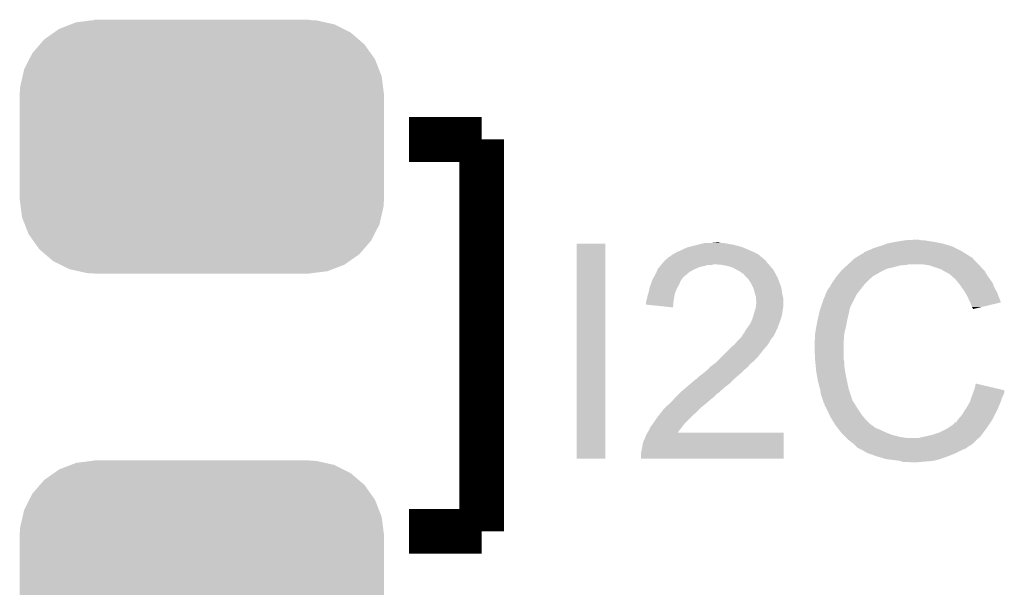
# Model space of a CAD drawing. Extents: x -1.3 to 24.2, y -3.9 to 53.4.
# Tile 6 of 42: x 12.9 to 17.4, y 3.9 to 6.5. Entities that reach past the tile are written whole.
import ezdxf

# ---------------------------------------------------------------- set-up
doc = ezdxf.new("R2010")
doc.units = 0
doc.layers.get('0').update_dxf_attribs({"linetype": 'CONTINUOUS'})
doc.layers.add('NFC_4_CLICK_V100_GTO', color=11, linetype='CONTINUOUS')
doc.layers.add('NFC_4_CLICK_V100_GTS', color=8, linetype='CONTINUOUS')

# ---------------------------------------------------------------- blocks, each defined once
blk = doc.blocks.new('CUSTOM_66')
for points in [[(-0.647234, 0.53505), (-0.5944, 0.555386), (0.641816, 0.53505), (0.601146, 0.555386)], [(-0.5944, 0.555386), (-0.56991, 0.564812), (0.601146, 0.555386), (0.558742, 0.564812)], [(-0.56991, 0.564812), (-0.500436, 0.573364), (0.558742, 0.564812), (0.520266, 0.573364)], [(-0.500436, 0.573364), (-0.48768, 0.574934), (0.520266, 0.573364), (0.48768, 0.574934)], [(-0.48768, 0.574934), (-0.48768, 0.57658), (0.48768, 0.574934), (0.48768, 0.57658)], [(-0.715032, 0.487426), (-0.671034, 0.518332), (0.711308, 0.487426), (0.67525, 0.518332)], [(-0.671034, 0.518332), (-0.647234, 0.53505), (0.67525, 0.518332), (0.641816, 0.53505)], [(-0.769256, 0.424782), (-0.734954, 0.464412), (0.766286, 0.424782), (0.738158, 0.464412)], [(-0.734954, 0.464412), (-0.715032, 0.487426), (0.738158, 0.464412), (0.711308, 0.487426)], [(-0.783396, 0.396848), (-0.769256, 0.424782), (0.78611, 0.396848), (0.766286, 0.424782)], [(-0.80667, 0.35086), (-0.783396, 0.396848), (0.80407, 0.35086), (0.78611, 0.396848)], [(-0.825042, 0.270068), (-0.813764, 0.31967), (0.8226, 0.270068), (0.816248, 0.31967)], [(-0.813764, 0.31967), (-0.80667, 0.35086), (0.816248, 0.31967), (0.80407, 0.35086)], [(-0.82677, 0.23749), (-0.825042, 0.270068), (0.82677, 0.23749), (0.8226, 0.270068)], [(-0.82677, 0.23622), (-0.82677, 0.23749), (0.82677, 0.23622), (0.82677, 0.23749)], [(-0.82677, -0.23622), (-0.82677, 0.23622), (0.82677, -0.23622), (0.82677, 0.23622)], [(-0.82677, -0.23749), (-0.82677, -0.23622), (0.82677, -0.23749), (0.82677, -0.23622)], [(-0.822598, -0.270066), (-0.82677, -0.23749), (0.825042, -0.270066), (0.82677, -0.23749)], [(-0.816248, -0.31967), (-0.822598, -0.270066), (0.813762, -0.31967), (0.825042, -0.270066)], [(-0.804068, -0.350858), (-0.816248, -0.31967), (0.80667, -0.350858), (0.813762, -0.31967)], [(-0.78611, -0.396848), (-0.804068, -0.350858), (0.783392, -0.396848), (0.80667, -0.350858)], [(-0.766284, -0.42478), (-0.78611, -0.396848), (0.769256, -0.42478), (0.783392, -0.396848)], [(-0.738158, -0.464412), (-0.766284, -0.42478), (0.734952, -0.464412), (0.769256, -0.42478)], [(-0.711306, -0.487426), (-0.738158, -0.464412), (0.715032, -0.487426), (0.734952, -0.464412)], [(-0.67525, -0.518332), (-0.711306, -0.487426), (0.671032, -0.518332), (0.715032, -0.487426)], [(-0.641814, -0.53505), (-0.67525, -0.518332), (0.647234, -0.53505), (0.671032, -0.518332)], [(-0.601146, -0.555386), (-0.641814, -0.53505), (0.5944, -0.555386), (0.647234, -0.53505)], [(-0.55874, -0.564812), (-0.601146, -0.555386), (0.569912, -0.564812), (0.5944, -0.555386)], [(-0.520266, -0.573364), (-0.55874, -0.564812), (0.500434, -0.573364), (0.569912, -0.564812)], [(-0.48768, -0.574934), (-0.520266, -0.573364), (0.48768, -0.574934), (0.500434, -0.573364)], [(-0.48768, -0.57658), (-0.48768, -0.574934), (0.48768, -0.57658), (0.48768, -0.574934)]]:
    blk.add_solid(points)

msp = doc.modelspace()

# ---------------------------------------------------------------- linework, layer by layer
at = {"layer": 'NFC_4_CLICK_V100_GTO', "const_width": 0.2032}
for points in [[(14.6812, 5.9436), (15.0114, 5.9436)], [(15.0114, 4.1656), (15.0114, 5.9436)], [(14.6812, 4.1656), (15.0114, 4.1656)]]:
    msp.add_lwpolyline(points, dxfattribs=at)
at = {"layer": 'NFC_4_CLICK_V100_GTO'}
for points in [[(15.4432, 4.495822), (15.44322, 5.471138), (15.572718, 4.495822), (15.57274, 5.471138)], [(15.44322, 5.471138), (15.443222, 5.47116), (15.57274, 5.471138), (15.443222, 5.47116)], [(15.9258, 5.44576), (15.94358, 5.453382), (16.216208, 5.44576), (16.198424, 5.453382)], [(15.94358, 5.453382), (15.952466, 5.45592), (16.198424, 5.453382), (16.192502, 5.45592)], [(15.952466, 5.45592), (15.96136, 5.45846), (16.192502, 5.45592), (16.182978, 5.45846)], [(15.96136, 5.45846), (15.99184, 5.46608), (16.182978, 5.45846), (16.1544, 5.46608)], [(15.99184, 5.46608), (16.002, 5.46862), (16.1544, 5.46608), (16.13916, 5.46862)], [(16.002, 5.46862), (16.01343, 5.47116), (16.13916, 5.46862), (16.12392, 5.47116)], [(16.01343, 5.47116), (16.024862, 5.4737), (16.12392, 5.47116), (16.111222, 5.4737)], [(16.05026, 5.4737), (16.075658, 5.47624), (16.098522, 5.4737), (16.088362, 5.47624)], [(16.784322, 5.4483), (16.8148, 5.45846), (17.16786, 5.4483), (17.14754, 5.45846)], [(16.8148, 5.45846), (16.832582, 5.46354), (17.14754, 5.45846), (17.130268, 5.46354)], [(16.832582, 5.46354), (16.850362, 5.47116), (17.130268, 5.46354), (17.10436, 5.47116)], [(16.850362, 5.47116), (16.88846, 5.47878), (17.10436, 5.47116), (17.066258, 5.47878)], [(16.88846, 5.47878), (16.9037, 5.48132), (17.066258, 5.47878), (17.04848, 5.48132)], [(16.9037, 5.48132), (16.93418, 5.4864), (17.04848, 5.48132), (17.018002, 5.4864)], [(16.93418, 5.4864), (16.982438, 5.48894), (17.005302, 5.4864), (16.995142, 5.48894)], [(15.857222, 5.405126), (15.859768, 5.4102), (16.28749, 5.405126), (16.2814, 5.4102)], [(15.859768, 5.4102), (15.867382, 5.412744), (16.2814, 5.4102), (16.278348, 5.412744)], [(15.867382, 5.412744), (15.875004, 5.420362), (16.278348, 5.412744), (16.269204, 5.420362)], [(15.875004, 5.420362), (15.880078, 5.4229), (16.269204, 5.420362), (16.266158, 5.4229)], [(15.880078, 5.4229), (15.885158, 5.42544), (16.266158, 5.4229), (16.26108, 5.42544)], [(15.885158, 5.42544), (15.897858, 5.43306), (16.26108, 5.42544), (16.24584, 5.43306)], [(15.897858, 5.43306), (15.91056, 5.43814), (16.24584, 5.43306), (16.233988, 5.43814)], [(15.91056, 5.43814), (15.9258, 5.44576), (16.233988, 5.43814), (16.216208, 5.44576)], [(16.705582, 5.405122), (16.709804, 5.407656), (17.240672, 5.405122), (17.238982, 5.407656)], [(16.709804, 5.407656), (16.714044, 5.4102), (17.238982, 5.407656), (17.231364, 5.4102)], [(16.714044, 5.4102), (16.718274, 5.412738), (17.231364, 5.4102), (17.228822, 5.412738)], [(16.718274, 5.412738), (16.743682, 5.427982), (17.228822, 5.412738), (17.204432, 5.427982)], [(16.743682, 5.427982), (16.748764, 5.43306), (17.204432, 5.427982), (17.196308, 5.43306)], [(16.748764, 5.43306), (16.75638, 5.4356), (17.196308, 5.43306), (17.192244, 5.4356)], [(16.75638, 5.4356), (16.76146, 5.43814), (17.192244, 5.4356), (17.188178, 5.43814)], [(16.76146, 5.43814), (16.77416, 5.44322), (17.188178, 5.43814), (17.17802, 5.44322)], [(16.77416, 5.44322), (16.784322, 5.4483), (17.17802, 5.44322), (17.16786, 5.4483)], [(15.811502, 5.35686), (15.817848, 5.364478), (15.982314, 5.35686), (15.999458, 5.364478)], [(15.817848, 5.364478), (15.822084, 5.36956), (15.999458, 5.364478), (16.022322, 5.36956)], [(15.822084, 5.36956), (15.826316, 5.37464), (16.022322, 5.36956), (16.040096, 5.37464)], [(15.826316, 5.37464), (15.828432, 5.377178), (16.057876, 5.37464), (16.062956, 5.377178)], [(15.828432, 5.37718), (15.836898, 5.387338), (16.31442, 5.37718), (16.304264, 5.387338)], [(15.828432, 5.377178), (15.828432, 5.37718), (16.062956, 5.377178), (16.073122, 5.37718)], [(15.836898, 5.387338), (15.844504, 5.394944), (16.304264, 5.387338), (16.301724, 5.394944)], [(15.844504, 5.394944), (15.84452, 5.39496), (16.301724, 5.394944), (16.299186, 5.39496)], [(15.84452, 5.39496), (15.847062, 5.397502), (16.299186, 5.39496), (16.296638, 5.397502)], [(15.847062, 5.397502), (15.852144, 5.402582), (16.296638, 5.397502), (16.290542, 5.402582)], [(15.852144, 5.402582), (15.857222, 5.405126), (16.290542, 5.402582), (16.28749, 5.405126)], [(16.101062, 5.37464), (16.073122, 5.37718), (16.31696, 5.37464), (16.31442, 5.37718)], [(16.101074, 5.374638), (16.101062, 5.37464), (16.31696, 5.374638), (16.31696, 5.37464)], [(16.129, 5.36956), (16.101074, 5.374638), (16.320772, 5.36956), (16.31696, 5.374638)], [(16.14424, 5.36448), (16.129, 5.36956), (16.324582, 5.36448), (16.320772, 5.36956)], [(16.151858, 5.36194), (16.14424, 5.36448), (16.327122, 5.36194), (16.324582, 5.36448)], [(16.652932, 5.35686), (16.661244, 5.36448), (16.850358, 5.35686), (16.88338, 5.36448)], [(16.661244, 5.36448), (16.669558, 5.3721), (16.88338, 5.36448), (16.911318, 5.3721)], [(16.669558, 5.3721), (16.672328, 5.37464), (16.911318, 5.3721), (16.939258, 5.37464)], [(16.672328, 5.37464), (16.675098, 5.37718), (16.939258, 5.37464), (16.949418, 5.37718)], [(16.675098, 5.37718), (16.700034, 5.400038), (17.26692, 5.37718), (17.244062, 5.400038)], [(16.700034, 5.400038), (16.705582, 5.405122), (17.244062, 5.400038), (17.240672, 5.405122)], [(17.04594, 5.3721), (17.012918, 5.37718), (17.272, 5.3721), (17.26692, 5.37718)], [(17.045946, 5.372098), (17.04594, 5.3721), (17.272002, 5.372098), (17.272, 5.3721)], [(17.07388, 5.36194), (17.045946, 5.372098), (17.28013, 5.36194), (17.272002, 5.372098)], [(15.790202, 5.31368), (15.794302, 5.321296), (15.92326, 5.31368), (15.92834, 5.321296)], [(15.794302, 5.321296), (15.795672, 5.323838), (15.92834, 5.321296), (15.933416, 5.323838)], [(15.795672, 5.323838), (15.80388, 5.339078), (15.933416, 5.323838), (15.950834, 5.339078)], [(15.80388, 5.339078), (15.804968, 5.34162), (15.950834, 5.339078), (15.95374, 5.34162)], [(15.804968, 5.34162), (15.810412, 5.35432), (15.95374, 5.34162), (15.9766, 5.35432)], [(15.810412, 5.35432), (15.811502, 5.35686), (15.9766, 5.35432), (15.982314, 5.35686)], [(16.160754, 5.356858), (16.151858, 5.36194), (16.332202, 5.356858), (16.327122, 5.36194)], [(16.169642, 5.35178), (16.160754, 5.356858), (16.33525, 5.35178), (16.332202, 5.356858)], [(16.184878, 5.34416), (16.169642, 5.35178), (16.33982, 5.34416), (16.33525, 5.35178)], [(16.19504, 5.33654), (16.184878, 5.34416), (16.343978, 5.33654), (16.33982, 5.34416)], [(16.202656, 5.33146), (16.19504, 5.33654), (16.346748, 5.33146), (16.343978, 5.33654)], [(16.205198, 5.326384), (16.202656, 5.33146), (16.349516, 5.326384), (16.346748, 5.33146)], [(16.215362, 5.31622), (16.205198, 5.326384), (16.35506, 5.31622), (16.349516, 5.326384)], [(16.616422, 5.313678), (16.621756, 5.321296), (16.7767, 5.313678), (16.786852, 5.321296)], [(16.621756, 5.321296), (16.62176, 5.3213), (16.786852, 5.321296), (16.786852, 5.3213)], [(16.62176, 5.3213), (16.62382, 5.323818), (16.786852, 5.3213), (16.78686, 5.323818)], [(16.62382, 5.323818), (16.623838, 5.32384), (16.78686, 5.323818), (16.789396, 5.32384)], [(16.623838, 5.32384), (16.638384, 5.34162), (16.789396, 5.32384), (16.819882, 5.34162)], [(16.638384, 5.34162), (16.64462, 5.34924), (16.819882, 5.34162), (16.83512, 5.34924)], [(16.64462, 5.34924), (16.652932, 5.35686), (16.83512, 5.34924), (16.850358, 5.35686)], [(17.0815, 5.3594), (17.07388, 5.36194), (17.28216, 5.3594), (17.28013, 5.36194)], [(17.096738, 5.35432), (17.0815, 5.3594), (17.28724, 5.35432), (17.28216, 5.3594)], [(17.11008, 5.346698), (17.096738, 5.35432), (17.294862, 5.346698), (17.28724, 5.35432)], [(17.114522, 5.34416), (17.11008, 5.346698), (17.296314, 5.34416), (17.294862, 5.346698)], [(17.129758, 5.33654), (17.114522, 5.34416), (17.300666, 5.33654), (17.296314, 5.34416)], [(17.13738, 5.33146), (17.129758, 5.33654), (17.303568, 5.33146), (17.300666, 5.33654)], [(17.13992, 5.32892), (17.13738, 5.33146), (17.30502, 5.32892), (17.303568, 5.33146)], [(17.139924, 5.328918), (17.13992, 5.32892), (17.30502, 5.328918), (17.30502, 5.32892)], [(17.16278, 5.3086), (17.139924, 5.328918), (17.319534, 5.3086), (17.30502, 5.328918)], [(15.773402, 5.2705), (15.778842, 5.285738), (15.89931, 5.2705), (15.90802, 5.285738)], [(15.778842, 5.285738), (15.78519, 5.303518), (15.90802, 5.285738), (15.91564, 5.303518)], [(15.78519, 5.303518), (15.7861, 5.306062), (15.91564, 5.303518), (15.917546, 5.306062)], [(15.7861, 5.306062), (15.790202, 5.31368), (15.917546, 5.306062), (15.92326, 5.31368)], [(16.222978, 5.308602), (16.215362, 5.31622), (16.357992, 5.308602), (16.35506, 5.31622)], [(16.23568, 5.288278), (16.222978, 5.308602), (16.365808, 5.288278), (16.357992, 5.308602)], [(16.23822, 5.283202), (16.23568, 5.288278), (16.36776, 5.283202), (16.365808, 5.288278)], [(16.24584, 5.267962), (16.23822, 5.283202), (16.372114, 5.267962), (16.36776, 5.283202)], [(16.591282, 5.273044), (16.59636, 5.283198), (16.738886, 5.273044), (16.746784, 5.283198)], [(16.59636, 5.283198), (16.597882, 5.285738), (16.746784, 5.283198), (16.74876, 5.285738)], [(16.597882, 5.285738), (16.603978, 5.2959), (16.74876, 5.285738), (16.758922, 5.2959)], [(16.603978, 5.2959), (16.616422, 5.313678), (16.758922, 5.2959), (16.7767, 5.313678)], [(17.174972, 5.29336), (17.16278, 5.3086), (17.33042, 5.29336), (17.319534, 5.3086)], [(17.1831, 5.2832), (17.174972, 5.29336), (17.33423, 5.2832), (17.33042, 5.29336)], [(17.190216, 5.273038), (17.1831, 5.2832), (17.33804, 5.273038), (17.33423, 5.2832)], [(15.76324, 5.22732), (15.765782, 5.24002), (15.88516, 5.22732), (15.887276, 5.24002)], [(15.765782, 5.24002), (15.766626, 5.242558), (15.887276, 5.24002), (15.8877, 5.242558)], [(15.766626, 5.242558), (15.77086, 5.25526), (15.8877, 5.242558), (15.89278, 5.25526)], [(15.77086, 5.25526), (15.772978, 5.26796), (15.89278, 5.25526), (15.89786, 5.26796)], [(15.772978, 5.26796), (15.773402, 5.2705), (15.89786, 5.26796), (15.89931, 5.2705)], [(16.246478, 5.265418), (16.24584, 5.267962), (16.37284, 5.265418), (16.372114, 5.267962)], [(16.250922, 5.24764), (16.246478, 5.265418), (16.375064, 5.24764), (16.37284, 5.265418)], [(16.25177, 5.2451), (16.250922, 5.24764), (16.37538, 5.2451), (16.375064, 5.24764)], [(16.255998, 5.232402), (16.25177, 5.2451), (16.378556, 5.232402), (16.37538, 5.2451)], [(16.256, 5.224778), (16.255998, 5.232402), (16.38046, 5.224778), (16.378556, 5.232402)], [(16.5608, 5.21208), (16.572304, 5.240018), (16.69923, 5.21208), (16.7132, 5.240018)], [(16.572304, 5.240018), (16.578582, 5.25526), (16.7132, 5.240018), (16.725054, 5.25526)], [(16.578582, 5.25526), (16.58112, 5.257806), (16.725054, 5.25526), (16.727034, 5.257806)], [(16.58112, 5.257806), (16.581124, 5.260346), (16.727034, 5.257806), (16.72901, 5.260346)], [(16.581124, 5.260346), (16.586202, 5.267962), (16.72901, 5.260346), (16.734934, 5.267962)], [(16.586202, 5.267962), (16.591282, 5.273044), (16.734934, 5.267962), (16.738886, 5.273044)], [(17.200882, 5.2578), (17.190216, 5.273038), (17.346508, 5.2578), (17.33804, 5.273038)], [(17.205454, 5.25018), (17.200882, 5.2578), (17.35074, 5.25018), (17.346508, 5.2578)], [(17.21612, 5.2324), (17.205454, 5.25018), (17.357408, 5.2324), (17.35074, 5.25018)], [(17.21725, 5.22986), (17.21612, 5.2324), (17.35836, 5.22986), (17.357408, 5.2324)], [(17.22628, 5.20954), (17.21725, 5.22986), (17.366466, 5.20954), (17.35836, 5.22986)], [(15.75816, 5.207002), (15.75943, 5.212082), (15.882192, 5.207002), (15.88262, 5.212082)], [(15.75816, 5.19432), (15.75816, 5.207002), (15.881126, 5.19432), (15.882192, 5.207002)], [(15.880058, 5.181602), (15.75816, 5.19432), (15.880058, 5.181602), (15.881126, 5.19432)], [(15.75943, 5.212082), (15.76324, 5.22732), (15.88262, 5.212082), (15.88516, 5.22732)], [(16.256, 5.219702), (16.256, 5.224778), (16.38046, 5.219702), (16.38046, 5.224778)], [(16.25854, 5.209542), (16.256, 5.219702), (16.38046, 5.209542), (16.38046, 5.219702)], [(16.256252, 5.184138), (16.25854, 5.206998), (16.38046, 5.184138), (16.38046, 5.206998)], [(16.25854, 5.206998), (16.25854, 5.209542), (16.38046, 5.206998), (16.38046, 5.209542)], [(16.549792, 5.179056), (16.5608, 5.21208), (16.68272, 5.179056), (16.69923, 5.21208)], [(17.228824, 5.204454), (17.22628, 5.20954), (17.368494, 5.204454), (17.366466, 5.20954)], [(17.23136, 5.19938), (17.228824, 5.204454), (17.347332, 5.19938), (17.368494, 5.204454)], [(17.23644, 5.184142), (17.23136, 5.19938), (17.283782, 5.184142), (17.347332, 5.19938)], [(16.240762, 5.1308), (16.246856, 5.15112), (16.370298, 5.1308), (16.37538, 5.15112)], [(16.246856, 5.15112), (16.25219, 5.1689), (16.37538, 5.15112), (16.37792, 5.1689)], [(16.25219, 5.1689), (16.256, 5.181602), (16.37792, 5.1689), (16.380036, 5.181602)], [(16.256, 5.181602), (16.256252, 5.184138), (16.380036, 5.181602), (16.38046, 5.184138)], [(16.5354, 5.12064), (16.54048, 5.1435), (16.67002, 5.12064), (16.6751, 5.1435)], [(16.54048, 5.1435), (16.544996, 5.163818), (16.6751, 5.1435), (16.68018, 5.163818)], [(16.544996, 5.163818), (16.545562, 5.16636), (16.68018, 5.163818), (16.68018, 5.16636)], [(16.545562, 5.16636), (16.546406, 5.168896), (16.68018, 5.16636), (16.68018, 5.168896)], [(16.546406, 5.168896), (16.5481, 5.173976), (16.68018, 5.168896), (16.682718, 5.173976)], [(16.5481, 5.173976), (16.549792, 5.179056), (16.682718, 5.173976), (16.68272, 5.179056)], [(17.238978, 5.179064), (17.23644, 5.184142), (17.262604, 5.179064), (17.283782, 5.184142)], [(17.241514, 5.176526), (17.238978, 5.179064), (17.25202, 5.176526), (17.262604, 5.179064)], [(17.24152, 5.174008), (17.241514, 5.176526), (17.24152, 5.174008), (17.25202, 5.176526)], [(16.2179, 5.09016), (16.2306, 5.10794), (16.35506, 5.09016), (16.361726, 5.10794)], [(16.2306, 5.10794), (16.24076, 5.130798), (16.361726, 5.10794), (16.370298, 5.130798)], [(16.24076, 5.130798), (16.240762, 5.1308), (16.370298, 5.130798), (16.370298, 5.1308)], [(16.53016, 5.0927), (16.5354, 5.12064), (16.66494, 5.0927), (16.67002, 5.12064)], [(16.18996, 5.04698), (16.193346, 5.052062), (16.333044, 5.04698), (16.33728, 5.052062)], [(16.193346, 5.052062), (16.20012, 5.062224), (16.33728, 5.052062), (16.34236, 5.062224)], [(16.20012, 5.062224), (16.200142, 5.06476), (16.34236, 5.062224), (16.343628, 5.06476)], [(16.200142, 5.06476), (16.202666, 5.064774), (16.343628, 5.06476), (16.343636, 5.064774)], [(16.202666, 5.064774), (16.203928, 5.0673), (16.343636, 5.064774), (16.3449, 5.0673)], [(16.203928, 5.0673), (16.207742, 5.074922), (16.3449, 5.0673), (16.347948, 5.074922)], [(16.207742, 5.074922), (16.211126, 5.08), (16.347948, 5.074922), (16.34998, 5.08)], [(16.211126, 5.08), (16.216202, 5.087614), (16.34998, 5.08), (16.355056, 5.087614)], [(16.216202, 5.087614), (16.217896, 5.090156), (16.355056, 5.087614), (16.35506, 5.090156)], [(16.217896, 5.090156), (16.2179, 5.09016), (16.35506, 5.090156), (16.35506, 5.09016)], [(16.52524, 5.06222), (16.52778, 5.08), (16.65732, 5.06222), (16.661764, 5.08)], [(16.52524, 5.062218), (16.52524, 5.06222), (16.65732, 5.062218), (16.65732, 5.06222)], [(16.52524, 5.044442), (16.52524, 5.062218), (16.65605, 5.044442), (16.65732, 5.062218)], [(16.52778, 5.08), (16.53016, 5.0927), (16.661764, 5.08), (16.66494, 5.0927)], [(16.1417, 4.99872), (16.159482, 5.01396), (16.298544, 4.99872), (16.31188, 5.01396)], [(16.159482, 5.01396), (16.174718, 5.03174), (16.31188, 5.01396), (16.321756, 5.03174)], [(16.174718, 5.03174), (16.179796, 5.036818), (16.321756, 5.03174), (16.324578, 5.036818)], [(16.179796, 5.036818), (16.18996, 5.04698), (16.324578, 5.036818), (16.333044, 5.04698)], [(16.5227, 5.029202), (16.52524, 5.044442), (16.65496, 5.029202), (16.65605, 5.044442)], [(16.5227, 5.026662), (16.5227, 5.029202), (16.65478, 5.026662), (16.65496, 5.029202)], [(16.5227, 4.9911), (16.5227, 5.026662), (16.65478, 4.9911), (16.65478, 5.026662)], [(16.101056, 4.958078), (16.108678, 4.9657), (16.266158, 4.958078), (16.27124, 4.9657)], [(16.108678, 4.9657), (16.111218, 4.96824), (16.27124, 4.9657), (16.27378, 4.96824)], [(16.111218, 4.96824), (16.136618, 4.99364), (16.27378, 4.96824), (16.2941, 4.99364)], [(16.136618, 4.99364), (16.1417, 4.99872), (16.2941, 4.99364), (16.298544, 4.99872)], [(16.52486, 4.947918), (16.5227, 4.9911), (16.65478, 4.947918), (16.65478, 4.9911)], [(16.052802, 4.9149), (16.066342, 4.925058), (16.22247, 4.9149), (16.230598, 4.925058)], [(16.066342, 4.925058), (16.07312, 4.930142), (16.230598, 4.925058), (16.236952, 4.930142)], [(16.07312, 4.930142), (16.078196, 4.935218), (16.236952, 4.930142), (16.243298, 4.935218)], [(16.078196, 4.935218), (16.101056, 4.958078), (16.243298, 4.935218), (16.266158, 4.958078)], [(16.52524, 4.9403), (16.52486, 4.947918), (16.65605, 4.9403), (16.65478, 4.947918)], [(16.526004, 4.932678), (16.52524, 4.9403), (16.65732, 4.932678), (16.65605, 4.9403)], [(16.527528, 4.917438), (16.526004, 4.932678), (16.65732, 4.917438), (16.65732, 4.932678)], [(16.53032, 4.889498), (16.527528, 4.917438), (16.66162, 4.889498), (16.65732, 4.917438)], [(15.999462, 4.86918), (16.00962, 4.8768), (16.171754, 4.86918), (16.180644, 4.8768)], [(16.00962, 4.8768), (16.02232, 4.88696), (16.180644, 4.8768), (16.1925, 4.88696)], [(16.02232, 4.88696), (16.037558, 4.899658), (16.1925, 4.88696), (16.205198, 4.899658)], [(16.037558, 4.899658), (16.037562, 4.899662), (16.205198, 4.899658), (16.205202, 4.899662)], [(16.037562, 4.899662), (16.050258, 4.912358), (16.205202, 4.899662), (16.220438, 4.912358)], [(16.050258, 4.912358), (16.052802, 4.9149), (16.220438, 4.912358), (16.22247, 4.9149)], [(16.531218, 4.88442), (16.53032, 4.889498), (16.6624, 4.88442), (16.66162, 4.889498)], [(16.53794, 4.84632), (16.531218, 4.88442), (16.67002, 4.84632), (16.6624, 4.88442)], [(15.94866, 4.826), (15.960514, 4.83616), (16.123556, 4.826), (16.136618, 4.83616)], [(15.960514, 4.83616), (15.984226, 4.85648), (16.136618, 4.83616), (16.156938, 4.85648)], [(15.984226, 4.85648), (15.985072, 4.856482), (16.156938, 4.85648), (16.15694, 4.856482)], [(15.985072, 4.856482), (15.986766, 4.856486), (16.15694, 4.856482), (16.156944, 4.856486)], [(15.986766, 4.856486), (15.999462, 4.86918), (16.156944, 4.856486), (16.171754, 4.86918)], [(16.54302, 4.826), (16.53794, 4.84632), (16.674376, 4.826), (16.67002, 4.84632)], [(17.24914, 4.813302), (17.254242, 4.836156), (17.351312, 4.813302), (17.254242, 4.836156)], [(15.89278, 4.7752), (15.908018, 4.790438), (16.065498, 4.7752), (16.080738, 4.790438)], [(15.908018, 4.790438), (15.9131, 4.79552), (16.080738, 4.790438), (16.08836, 4.79552)], [(15.9131, 4.79552), (15.91564, 4.79806), (16.08836, 4.79552), (16.0909, 4.79806)], [(15.91564, 4.79806), (15.939654, 4.81838), (16.0909, 4.79806), (16.11376, 4.81838)], [(15.939654, 4.81838), (15.94866, 4.826), (16.11376, 4.81838), (16.123556, 4.826)], [(16.547376, 4.81076), (16.54302, 4.826), (16.677642, 4.81076), (16.674376, 4.826)], [(16.5481, 4.808222), (16.547376, 4.81076), (16.678488, 4.808222), (16.677642, 4.81076)], [(16.55064, 4.790442), (16.5481, 4.808222), (16.684414, 4.790442), (16.678488, 4.808222)], [(16.556568, 4.772656), (16.55064, 4.790442), (16.69034, 4.772656), (16.684414, 4.790442)], [(17.235804, 4.77774), (17.239612, 4.787898), (17.37614, 4.77774), (17.38122, 4.787898)], [(17.239612, 4.787898), (17.243422, 4.798058), (17.38122, 4.787898), (17.38376, 4.798058)], [(17.243422, 4.798058), (17.246274, 4.805662), (17.38376, 4.798058), (17.38376, 4.805662)], [(17.246274, 4.805662), (17.24914, 4.813302), (17.38376, 4.805662), (17.351312, 4.813302)], [(15.8496, 4.73202), (15.86992, 4.7498), (16.012794, 4.73202), (16.03502, 4.7498)], [(15.86992, 4.7498), (15.885724, 4.76758), (16.03502, 4.7498), (16.05534, 4.76758)], [(15.885724, 4.76758), (15.89024, 4.77266), (16.05534, 4.76758), (16.062112, 4.77266)], [(15.89024, 4.77266), (15.89278, 4.7752), (16.062112, 4.77266), (16.065498, 4.7752)], [(16.557416, 4.770116), (16.556568, 4.772656), (16.690342, 4.770116), (16.69034, 4.772656)], [(16.559108, 4.765038), (16.557416, 4.770116), (16.69288, 4.765038), (16.690342, 4.770116)], [(16.5608, 4.759958), (16.559108, 4.765038), (16.694576, 4.759958), (16.69288, 4.765038)], [(16.561436, 4.757416), (16.5608, 4.759958), (16.695422, 4.757416), (16.694576, 4.759958)], [(16.563338, 4.749802), (16.561436, 4.757416), (16.7005, 4.749802), (16.695422, 4.757416)], [(16.568416, 4.742186), (16.563338, 4.749802), (16.705576, 4.742186), (16.7005, 4.749802)], [(16.568418, 4.74218), (16.568416, 4.742186), (16.70558, 4.74218), (16.705576, 4.742186)], [(16.56842, 4.734566), (16.568418, 4.74218), (16.71034, 4.734566), (16.70558, 4.74218)], [(17.21866, 4.7371), (17.225918, 4.749802), (17.360536, 4.7371), (17.36598, 4.749802)], [(17.225918, 4.749802), (17.228822, 4.754882), (17.36598, 4.749802), (17.367672, 4.754882)], [(17.228822, 4.754882), (17.231724, 4.765042), (17.367672, 4.754882), (17.37106, 4.765042)], [(17.231724, 4.765042), (17.2339, 4.77266), (17.37106, 4.765042), (17.374106, 4.77266)], [(17.2339, 4.77266), (17.235804, 4.77774), (17.374106, 4.77266), (17.37614, 4.77774)], [(15.813024, 4.688842), (15.827248, 4.70662), (15.96644, 4.688842), (15.98676, 4.70662)], [(15.827248, 4.70662), (15.82928, 4.70916), (15.98676, 4.70662), (15.9893, 4.70916)], [(15.82928, 4.70916), (15.83182, 4.7117), (15.9893, 4.70916), (15.99184, 4.7117)], [(15.83182, 4.7117), (15.836902, 4.719322), (15.99184, 4.7117), (15.999462, 4.719322)], [(15.836902, 4.719322), (15.84706, 4.72948), (15.999462, 4.719322), (16.00962, 4.72948)], [(15.84706, 4.72948), (15.8496, 4.73202), (16.00962, 4.72948), (16.012794, 4.73202)], [(16.573498, 4.72948), (16.56842, 4.734566), (16.713518, 4.72948), (16.71034, 4.734566)], [(16.577086, 4.72186), (16.573498, 4.72948), (16.71828, 4.72186), (16.713518, 4.72948)], [(16.587844, 4.699), (16.577086, 4.72186), (16.73352, 4.699), (16.71828, 4.72186)], [(16.59382, 4.686302), (16.587844, 4.699), (16.74368, 4.686302), (16.73352, 4.699)], [(17.18564, 4.686302), (17.193262, 4.696462), (17.33677, 4.686302), (17.34185, 4.696462)], [(17.193262, 4.696462), (17.200878, 4.70916), (17.34185, 4.696462), (17.348198, 4.70916)], [(17.200878, 4.70916), (17.204264, 4.71424), (17.348198, 4.70916), (17.35074, 4.71424)], [(17.204264, 4.71424), (17.21104, 4.724398), (17.35074, 4.71424), (17.355092, 4.724398)], [(17.21104, 4.724398), (17.21866, 4.7371), (17.355092, 4.724398), (17.360536, 4.7371)], [(15.778482, 4.64058), (15.789908, 4.655818), (15.92199, 4.64058), (15.93342, 4.655818)], [(15.789908, 4.655818), (15.79372, 4.6609), (15.93342, 4.655818), (15.9385, 4.6609)], [(15.79372, 4.6609), (15.80896, 4.68376), (15.9385, 4.6609), (15.961358, 4.68376)], [(15.80896, 4.68376), (15.813024, 4.688842), (15.961358, 4.68376), (15.96644, 4.688842)], [(16.601442, 4.6736), (16.59382, 4.686302), (16.75384, 4.6736), (16.74368, 4.686302)], [(16.613632, 4.65328), (16.601442, 4.6736), (16.774162, 4.65328), (16.75384, 4.6736)], [(16.616678, 4.648202), (16.613632, 4.65328), (16.781146, 4.648202), (16.774162, 4.65328)], [(16.628404, 4.63296), (16.616678, 4.648202), (16.802104, 4.63296), (16.781146, 4.648202)], [(17.129754, 4.6355), (17.15262, 4.65075), (17.30502, 4.6355), (17.315186, 4.65075)], [(17.15262, 4.65075), (17.152642, 4.65328), (17.315186, 4.65075), (17.316872, 4.65328)], [(17.152642, 4.65328), (17.155166, 4.653294), (17.316872, 4.65328), (17.316882, 4.653294)], [(17.155166, 4.653294), (17.157708, 4.65836), (17.316882, 4.653294), (17.320258, 4.65836)], [(17.157708, 4.65836), (17.165322, 4.660904), (17.320258, 4.65836), (17.321954, 4.660904)], [(17.165322, 4.660904), (17.1704, 4.66852), (17.321954, 4.660904), (17.327032, 4.66852)], [(17.1704, 4.66852), (17.174208, 4.673598), (17.327032, 4.66852), (17.330418, 4.673598)], [(17.174208, 4.673598), (17.178022, 4.67868), (17.330418, 4.673598), (17.332958, 4.67868)], [(17.178022, 4.67868), (17.18564, 4.686302), (17.332958, 4.67868), (17.33677, 4.686302)], [(15.75816, 4.602482), (15.763952, 4.612618), (16.382998, 4.602482), (16.383, 4.612618)], [(15.763952, 4.612618), (15.763964, 4.61264), (16.383, 4.612618), (15.900444, 4.61264)], [(15.763964, 4.61264), (15.76832, 4.62026), (15.900444, 4.61264), (15.906356, 4.62026)], [(15.76832, 4.62026), (15.77594, 4.6355), (15.906356, 4.62026), (15.91818, 4.6355)], [(15.77594, 4.6355), (15.778482, 4.64058), (15.91818, 4.6355), (15.92199, 4.64058)], [(16.62841, 4.632954), (16.628404, 4.63296), (16.807186, 4.632954), (16.802104, 4.63296)], [(16.630358, 4.63042), (16.62841, 4.632954), (16.809724, 4.63042), (16.807186, 4.632954)], [(16.632312, 4.62788), (16.630358, 4.63042), (16.81734, 4.62788), (16.809724, 4.63042)], [(16.638174, 4.62026), (16.632312, 4.62788), (16.83258, 4.62026), (16.81734, 4.62788)], [(16.64208, 4.615182), (16.638174, 4.62026), (16.84443, 4.615182), (16.83258, 4.62026)], [(16.644622, 4.61264), (16.64208, 4.615182), (16.85036, 4.61264), (16.84443, 4.615182)], [(16.654782, 4.60248), (16.644622, 4.61264), (16.875762, 4.60248), (16.85036, 4.61264)], [(17.0307, 4.5974), (17.061178, 4.60502), (17.276446, 4.5974), (17.28216, 4.60502)], [(17.061178, 4.60502), (17.09166, 4.61518), (17.28216, 4.60502), (17.28978, 4.61518)], [(17.09166, 4.61518), (17.122142, 4.630422), (17.28978, 4.61518), (17.30121, 4.630422)], [(17.122142, 4.630422), (17.129754, 4.6355), (17.30121, 4.630422), (17.30502, 4.6355)], [(15.74038, 4.54914), (15.742922, 4.564382), (16.382988, 4.54914), (16.38299, 4.564382)], [(15.742922, 4.564382), (15.748004, 4.579622), (16.38299, 4.564382), (16.382992, 4.579622)], [(15.748004, 4.579622), (15.75054, 4.582164), (16.382992, 4.579622), (16.382994, 4.582164)], [(15.75054, 4.582164), (15.75308, 4.58978), (16.382994, 4.582164), (16.382994, 4.58978)], [(15.75308, 4.58978), (15.75816, 4.602482), (16.382994, 4.58978), (16.382998, 4.602482)], [(16.662402, 4.59486), (16.654782, 4.60248), (16.90624, 4.59486), (16.875762, 4.60248)], [(16.667482, 4.58978), (16.662402, 4.59486), (16.936722, 4.58978), (16.90624, 4.59486)], [(16.67764, 4.579622), (16.667482, 4.58978), (17.25676, 4.579622), (17.268614, 4.58978)], [(16.67764, 4.57962), (16.67764, 4.579622), (17.256756, 4.57962), (17.25676, 4.579622)], [(16.69034, 4.56946), (16.67764, 4.57962), (17.246594, 4.56946), (17.256756, 4.57962)], [(16.700498, 4.56184), (16.69034, 4.56946), (17.238974, 4.56184), (17.246594, 4.56946)], [(16.700514, 4.561826), (16.700498, 4.56184), (17.236434, 4.561826), (17.238974, 4.56184)], [(16.70558, 4.55676), (16.700514, 4.561826), (17.233892, 4.55676), (17.236434, 4.561826)], [(16.936722, 4.58978), (16.997682, 4.589782), (17.268614, 4.58978), (17.268616, 4.589782)], [(16.997682, 4.589782), (17.005302, 4.59232), (17.268616, 4.589782), (17.271578, 4.59232)], [(17.005302, 4.59232), (17.01799, 4.594858), (17.271578, 4.59232), (17.27454, 4.594858)], [(17.01799, 4.594858), (17.0307, 4.5974), (17.27454, 4.594858), (17.276446, 4.5974)], [(15.7353, 4.523742), (15.74038, 4.54914), (16.382982, 4.523742), (16.382988, 4.54914)], [(15.7353, 4.495822), (15.7353, 4.523742), (16.382978, 4.495822), (16.382982, 4.523742)], [(16.708122, 4.554218), (16.70558, 4.55676), (17.226276, 4.554218), (17.233892, 4.55676)], [(16.7132, 4.54914), (16.708122, 4.554218), (17.21866, 4.54914), (17.226276, 4.554218)], [(16.718274, 4.544066), (16.7132, 4.54914), (17.211894, 4.544066), (17.21866, 4.54914)], [(16.720814, 4.54406), (16.718274, 4.544066), (17.211886, 4.54406), (17.211894, 4.544066)], [(16.72336, 4.541522), (16.720814, 4.54406), (17.208502, 4.541522), (17.211886, 4.54406)], [(16.723364, 4.54152), (16.72336, 4.541522), (17.2085, 4.54152), (17.208502, 4.541522)], [(16.733522, 4.53644), (16.723364, 4.54152), (17.1958, 4.53644), (17.2085, 4.54152)], [(16.74368, 4.53136), (16.733522, 4.53644), (17.18564, 4.53136), (17.1958, 4.53644)], [(16.761458, 4.5212), (16.74368, 4.53136), (17.16532, 4.5212), (17.18564, 4.53136)], [(16.78305, 4.51358), (16.761458, 4.5212), (17.14754, 4.51358), (17.16532, 4.5212)], [(15.572718, 4.4958), (15.4432, 4.495822), (15.572718, 4.4958), (15.572718, 4.495822)], [(16.382978, 4.4958), (15.7353, 4.495822), (16.382978, 4.4958), (16.382978, 4.495822)], [(16.80464, 4.50596), (16.78305, 4.51358), (17.12722, 4.50596), (17.14754, 4.51358)], [(16.830548, 4.49834), (16.80464, 4.50596), (17.1069, 4.49834), (17.12722, 4.50596)], [(16.847818, 4.49326), (16.830548, 4.49834), (17.091658, 4.49326), (17.1069, 4.49834)], [(16.868138, 4.49072), (16.847818, 4.49326), (17.084038, 4.49072), (17.091658, 4.49326)], [(16.908778, 4.48564), (16.868138, 4.49072), (17.061178, 4.48564), (17.084038, 4.49072)], [(16.916402, 4.4831), (16.908778, 4.48564), (17.03578, 4.4831), (17.061178, 4.48564)], [(16.924018, 4.480562), (16.916402, 4.4831), (17.007862, 4.480562), (17.03578, 4.4831)], [(16.951958, 4.48056), (16.924018, 4.480562), (17.00784, 4.48056), (17.007862, 4.480562)], [(16.964658, 4.47802), (16.951958, 4.48056), (16.979902, 4.47802), (17.00784, 4.48056)]]:
    msp.add_solid(points, dxfattribs=at)

# ---------------------------------------------------------------- block references
at = {"layer": 'NFC_4_CLICK_V100_GTS'}
for p in [(13.7414, 5.91058), (13.7414, 3.9116)]:
    msp.add_blockref('CUSTOM_66', p, dxfattribs=at)

doc.saveas('drawing.dxf')
